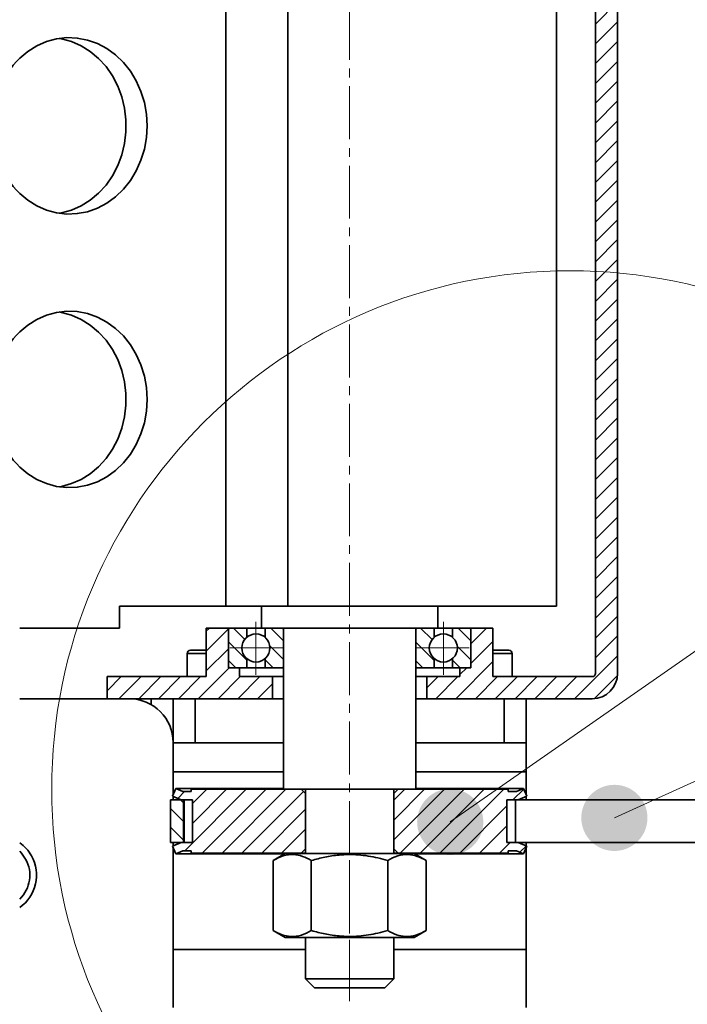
# Model space of a CAD drawing. Header units: millimetres. Extents: x -3920 to 13915, y -406 to 12209.
# Tile 79 of 88: x 9866 to 10017, y 9725 to 9948. Entities that reach past the tile are written whole.
import ezdxf

# ---------------------------------------------------------------- set-up
doc = ezdxf.new("R2010")
doc.units = ezdxf.units.MM
doc.linetypes.add('点画线', pattern=[18, 12, -2, 2, -2])
for name, color, linetype, lineweight in [('中心线层', 1, '点画线', 18), ('几何体', 7, 'Continuous', 35), ('剖面线', 4, 'Continuous', 18), ('剖面线层', 4, 'Continuous', 18), ('粗实线层', 7, 'Continuous', 35), ('细实线层', 7, 'Continuous', 18)]:
    doc.layers.add(name, color=color, linetype=linetype, lineweight=lineweight)
pattern_1 = [(45, (0, 0), (-2.245064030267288, 2.245064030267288), [])]
pattern_2 = [(135, (0, 0), (-2.121320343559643, -2.121320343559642), [])]

# ---------------------------------------------------------------- blocks, each defined once
blk = doc.blocks.new('*X38')
at = {"layer": '细实线层', "lineweight": 18}
h = blk.add_hatch(color=0, dxfattribs=at)
edge = h.paths.add_edge_path(flags=0)
edge.add_arc((0, 0), 7.5, 0, 360)
at = {"layer": '细实线层', "color": 0}
blk.add_line((0, 0), (611.4917928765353, 426.0441337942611), dxfattribs=at)
blk = doc.blocks.new('*X39')
at = {"layer": '细实线层', "lineweight": 18}
h = blk.add_hatch(color=0, dxfattribs=at)
edge = h.paths.add_edge_path(flags=0)
edge.add_arc((0, 0), 7.5, 0, 360)
at = {"layer": '细实线层', "color": 0}
blk.add_line((0, 0), (574.2737452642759, 261.1899219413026), dxfattribs=at)
blk = doc.blocks.new('*X76')
at = {"layer": '细实线层', "color": 0, "linetype": 'ByBlock', "lineweight": -2}
blk.add_circle((0, 0), 7.835634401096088, dxfattribs=at)

msp = doc.modelspace()

# ---------------------------------------------------------------- hatches: boundary and pattern name
at = {"layer": '剖面线'}
h = msp.add_hatch(dxfattribs=at)
h.set_pattern_fill('ANSI31', color=256, style=0, pattern_type=0)
h.set_pattern_definition(pattern_1)
edge = h.paths.add_edge_path(flags=0)
edge.add_line((9967.978140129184, 9809.89501138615), (9967.978140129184, 9800.895011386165))
edge.add_line((9967.978140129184, 9800.895011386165), (9965.478140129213, 9800.895011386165))
edge.add_line((9965.478140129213, 9800.895011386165), (9965.478140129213, 9798.89501138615))
edge.add_line((9965.478140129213, 9798.89501138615), (9957.978140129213, 9798.895011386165))
edge.add_line((9957.978140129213, 9798.895011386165), (9957.978140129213, 9793.89501138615))
edge.add_line((9957.978140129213, 9793.89501138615), (9995.47713028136, 9793.895011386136))
edge.add_arc((9995.477130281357, 9799.63161138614), 5.736600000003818, 270.0000000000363, 359.9999999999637)
edge.add_line((10001.21373028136, 9799.631611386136), (10001.21373028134, 10594.5475719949))
edge.add_arc((9995.477130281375, 10594.54757199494), 5.736599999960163, 359.9999999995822, 450.0000000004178)
edge.add_line((9995.477130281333, 10600.2841719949), (9957.978140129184, 10600.28417199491))
edge.add_line((9957.978140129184, 10600.28417199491), (9957.978140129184, 10595.28417199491))
edge.add_line((9957.978140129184, 10595.28417199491), (9965.478140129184, 10595.28417199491))
edge.add_line((9965.478140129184, 10595.28417199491), (9965.478140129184, 10593.28417199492))
edge.add_line((9965.478140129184, 10593.28417199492), (9967.978140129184, 10593.28417199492))
edge.add_line((9967.978140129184, 10593.28417199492), (9967.978140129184, 10584.28417199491))
edge.add_line((9967.978140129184, 10584.28417199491), (9972.978140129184, 10584.28417199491))
edge.add_line((9972.978140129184, 10584.28417199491), (9972.978140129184, 10595.28417199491))
edge.add_line((9972.978140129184, 10595.28417199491), (9995.47713028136, 10595.28417199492))
edge.add_arc((9995.47713028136, 10594.5475719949), 0.7366000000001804, 359.9999999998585, 450)
edge.add_line((9996.213730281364, 10594.5475719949), (9996.213730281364, 9799.63161138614))
edge.add_arc((9995.477130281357, 9799.63161138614), 0.7366000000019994, 270, 359.9999999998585)
edge.add_line((9995.47713028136, 9798.89501138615), (9972.978140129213, 9798.895011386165))
edge.add_line((9972.978140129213, 9798.895011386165), (9972.978140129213, 9809.89501138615))
edge.add_line((9972.978140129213, 9809.89501138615), (9967.978140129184, 9809.89501138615))
h = msp.add_hatch(dxfattribs=at)
h.set_pattern_fill('ANSI31', color=256, style=0, pattern_type=0)
h.set_pattern_definition(pattern_1)
h.paths.add_polyline_path([(9885.479149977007, 9793.89501138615), (9885.479149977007, 9798.89501138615), (9903.65833497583, 9798.895011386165), (9907.978140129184, 9798.895011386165), (9907.978140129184, 9804.145011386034), (9907.978140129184, 9804.895011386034), (9907.978140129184, 9809.89501138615), (9912.978140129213, 9809.89501138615), (9912.978140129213, 9809.595011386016), (9912.978140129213, 9801.195011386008), (9912.978140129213, 9800.895011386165), (9913.278140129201, 9800.895011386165), (9915.478140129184, 9800.895011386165), (9915.478140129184, 9798.895011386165), (9922.978140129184, 9798.895011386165), (9922.978140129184, 9793.89501138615), (9905.478140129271, 9793.89501138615), (9900.478140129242, 9793.89501138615), (9895.478140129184, 9793.89501138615), (9890.478140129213, 9793.89501138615)], flags=0)
h = msp.add_hatch(dxfattribs=at)
h.set_pattern_fill('ANSI31', color=256, style=0, pattern_type=0)
h.set_pattern_definition(pattern_1)
h.paths.add_polyline_path([(9929.478140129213, 9758.89501138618), (9930.478140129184, 9759.895011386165), (9930.478140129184, 9772.373011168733), (9929.478140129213, 9773.373011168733), (9904.56697042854, 9773.373011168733), (9904.56697042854, 9772.857391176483), (9902.658382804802, 9772.857391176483), (9901.038566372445, 9773.52834111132), (9900.312470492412, 9771.77539059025), (9902.280970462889, 9770.960011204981), (9904.832788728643, 9770.960011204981), (9904.832788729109, 9761.30801134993), (9902.280970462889, 9761.30801134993), (9900.312470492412, 9760.492631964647), (9901.038566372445, 9758.739681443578), (9902.658382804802, 9759.410631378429), (9904.56697042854, 9759.410631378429), (9904.56697042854, 9758.89501138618)], flags=0)
h = msp.add_hatch(dxfattribs=at)
h.set_pattern_fill('ANSI31', color=256, style=0, pattern_type=0)
h.set_pattern_definition(pattern_1)
h.paths.add_polyline_path([(9976.389309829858, 9758.89501138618), (9976.389309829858, 9759.410631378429), (9978.297897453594, 9759.410631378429), (9979.917713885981, 9758.739681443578), (9980.643809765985, 9760.492631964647), (9978.675309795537, 9761.30801134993), (9976.123491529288, 9761.30801134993), (9976.123491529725, 9770.960011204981), (9978.675309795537, 9770.960011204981), (9980.643809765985, 9771.77539059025), (9979.917713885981, 9773.52834111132), (9978.297897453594, 9772.857391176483), (9976.389309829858, 9772.857391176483), (9976.389309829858, 9773.373011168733), (9951.478140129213, 9773.373011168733), (9950.478140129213, 9772.373011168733), (9950.478140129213, 9759.895011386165), (9951.478140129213, 9758.89501138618)], flags=0)
at = {"layer": '剖面线层'}
h = msp.add_hatch(dxfattribs=at)
h.set_pattern_fill('无图案', color=256, style=0, pattern_type=0)
h.set_pattern_definition(pattern_2)
edge = h.paths.add_edge_path(flags=0)
edge.add_line((9925.477746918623, 9801.194994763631), (9925.477746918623, 9809.59498794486))
edge.add_arc((9925.177900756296, 9809.595182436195), 0.2998462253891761, -0.037164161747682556, 83.34974727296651, ccw=False)
edge.add_line((9925.212625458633, 9809.893011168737), (9921.311143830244, 9809.893011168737))
edge.add_line((9921.311143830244, 9809.893011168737), (9921.311143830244, 9807.802356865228))
edge.add_arc((9919.22843998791, 9805.394991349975), 3.183247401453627, 0, 49.13566583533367)
edge.add_arc((9919.228439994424, 9805.39499136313), 3.183247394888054, 310.8643340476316, 360.0000000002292)
edge.add_line((9921.311143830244, 9802.987625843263), (9921.311143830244, 9800.895004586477))
edge.add_line((9921.311143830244, 9800.895004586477), (9925.178293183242, 9800.895004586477))
edge.add_line((9925.178293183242, 9800.895004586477), (9925.477746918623, 9800.895004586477))
edge.add_line((9925.477746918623, 9800.895004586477), (9925.477746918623, 9801.194994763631))
edge.add_arc((9925.177986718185, 9801.194764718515), 0.2997602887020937, 270.0585773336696, 360.0439705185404)
edge.add_line((9925.178293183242, 9800.895004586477), (9925.477746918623, 9800.895004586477))
edge.add_line((9925.477746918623, 9800.895004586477), (9925.477746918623, 9801.194994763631))
edge = h.paths.add_edge_path(flags=0)
edge.add_arc((9919.228440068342, 9805.394991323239), 3.18324745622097, 130.8927925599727, 180.0000000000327)
edge.add_line((9917.144540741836, 9807.801322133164), (9917.144540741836, 9809.895007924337))
edge.add_line((9917.144540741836, 9809.895007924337), (9913.278345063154, 9809.895007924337))
edge.add_line((9913.278345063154, 9809.895007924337), (9912.977937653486, 9809.895007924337))
edge.add_line((9912.977937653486, 9809.895007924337), (9912.977937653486, 9809.59498794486))
edge.add_arc((9913.277749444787, 9809.595196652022), 0.2998118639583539, 89.88617381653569, 180.0398851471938)
edge.add_line((9913.278345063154, 9809.895007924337), (9912.977937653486, 9809.895007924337))
edge.add_line((9912.977937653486, 9809.895007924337), (9912.977937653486, 9809.59498794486))
edge.add_line((9912.977937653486, 9809.59498794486), (9912.977937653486, 9801.194994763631))
edge.add_arc((9913.277698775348, 9801.194765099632), 0.2997612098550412, 179.9561024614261, 270.1235302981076, ccw=False)
edge.add_line((9913.278345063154, 9800.895004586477), (9915.477518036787, 9800.895004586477))
edge.add_line((9915.477518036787, 9800.895004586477), (9917.144540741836, 9800.895004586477))
edge.add_line((9917.144540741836, 9800.895004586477), (9917.144540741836, 9802.988660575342))
edge.add_arc((9919.22844000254, 9805.39499135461), 3.183247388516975, 180, 229.1072084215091)
h = msp.add_hatch(dxfattribs=at)
h.set_pattern_fill('无图案', color=256, style=0, pattern_type=0)
h.set_pattern_definition(pattern_2)
edge = h.paths.add_edge_path(flags=0)
edge.add_line((9955.47843356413, 9801.194994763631), (9955.47843356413, 9809.59498794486))
edge.add_arc((9955.7782797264, 9809.595182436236), 0.2998462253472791, 96.65025272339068, 180.037164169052, ccw=False)
edge.add_line((9955.743555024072, 9809.893011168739), (9959.64503665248, 9809.893011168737))
edge.add_line((9959.64503665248, 9809.893011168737), (9959.64503665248, 9807.802356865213))
edge.add_arc((9961.727740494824, 9805.39499134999), 3.183247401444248, 130.8643340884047, 179.9999999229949)
edge.add_arc((9961.727740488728, 9805.394991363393), 3.183247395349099, 180.000000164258, 229.1356657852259)
edge.add_line((9959.645036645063, 9802.987625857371), (9959.64503665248, 9800.895004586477))
edge.add_line((9959.64503665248, 9800.895004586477), (9955.777887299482, 9800.895004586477))
edge.add_line((9955.777887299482, 9800.895004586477), (9955.47843356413, 9800.895004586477))
edge.add_line((9955.47843356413, 9800.895004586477), (9955.47843356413, 9801.194994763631))
edge.add_arc((9955.77819376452, 9801.194764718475), 0.2997602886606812, 179.9560294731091, 269.9414226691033)
edge.add_line((9955.777887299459, 9800.895004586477), (9955.47843356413, 9800.895004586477))
edge.add_line((9955.47843356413, 9800.895004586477), (9955.47843356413, 9801.194994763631))
edge = h.paths.add_edge_path(flags=0)
edge.add_arc((9961.727740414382, 9805.394991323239), 3.183247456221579, 3.274028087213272e-11, 49.10720744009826)
edge.add_line((9963.811639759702, 9807.801322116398), (9963.811639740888, 9809.895007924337))
edge.add_line((9963.811639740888, 9809.895007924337), (9967.6778354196, 9809.895007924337))
edge.add_line((9967.6778354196, 9809.895007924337), (9967.978242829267, 9809.895007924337))
edge.add_line((9967.978242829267, 9809.895007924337), (9967.978242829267, 9809.59498794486))
edge.add_arc((9967.67843103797, 9809.59519665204), 0.2998118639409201, 359.9601148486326, 450.1138261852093)
edge.add_line((9967.677835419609, 9809.89500792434), (9967.978242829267, 9809.895007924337))
edge.add_line((9967.978242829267, 9809.895007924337), (9967.978242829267, 9809.59498794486))
edge.add_line((9967.978242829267, 9809.59498794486), (9967.978242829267, 9801.194994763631))
edge.add_arc((9967.678481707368, 9801.194765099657), 0.2997612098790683, -90.12353029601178, 0.04389753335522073, ccw=False)
edge.add_line((9967.677835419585, 9800.89500458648), (9965.478662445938, 9800.895004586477))
edge.add_line((9965.478662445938, 9800.895004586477), (9963.811639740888, 9800.895004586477))
edge.add_line((9963.811639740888, 9800.895004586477), (9963.811639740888, 9802.988660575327))
edge.add_arc((9961.727740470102, 9805.394991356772), 3.183247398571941, 310.8927916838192, 359.999999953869)
h = msp.add_hatch(dxfattribs=at)
h.set_pattern_fill('无图案', color=256, style=0, pattern_type=0)
h.set_pattern_definition(pattern_2)
h.paths.add_polyline_path([(9899.848195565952, 9761.310011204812), (9899.848195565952, 9770.960011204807), (9900.478140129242, 9770.960011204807), (9902.280970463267, 9770.960011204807), (9902.848198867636, 9770.960011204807), (9902.848198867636, 9761.310011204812), (9902.280970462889, 9761.30801134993), (9900.478140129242, 9761.310011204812)], flags=0)
h.paths.add_polyline_path([(10083.7781401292, 9761.310011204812), (10083.7781401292, 9770.960011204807), (10084.35137117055, 9770.960011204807), (10086.77814320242, 9770.960011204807), (10086.77814320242, 9761.310011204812), (10084.35137117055, 9761.310011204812)], flags=0)

# ---------------------------------------------------------------- linework, layer by layer
at = {"layer": '中心线层'}
for p, q in [((9940.478140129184, 10706.70646586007), (9940.478140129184, 9725.357077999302)), ((9919.228440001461, 9799.280411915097), (9919.228440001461, 9811.509570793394)), ((9961.727740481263, 9799.280411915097), (9961.727740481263, 9811.509570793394)), ((9925.343019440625, 9805.394991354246), (9913.113860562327, 9805.394991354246)), ((9955.613161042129, 9805.394991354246), (9967.842319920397, 9805.394991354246)), ((9940.477663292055, 9727.2657515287), (9940.477663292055, 9764.688787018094))]:
    msp.add_line(p, q, dxfattribs=at)
at = {"layer": '几何体'}
for p, q in [((9996.213730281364, 10594.5475719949), (9996.213730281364, 9799.63161138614)), ((10001.21373028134, 10594.5475719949), (10001.21373028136, 9799.63161138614)), ((9912.396160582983, 10579.29301116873), (9912.396160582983, 9814.893011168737)), ((9926.487500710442, 9814.893011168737), (9926.487500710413, 10579.29301116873)), ((9987.407642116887, 9814.893011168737), (9987.407642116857, 10579.29301116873)), ((9888.33102951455, 9814.893011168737), (9912.396160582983, 9814.893011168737)), ((9888.33102951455, 9814.893011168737), (9888.33102951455, 9809.893011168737)), ((9912.396160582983, 9814.893011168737), (9926.487500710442, 9814.893011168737)), ((9920.478140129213, 9814.893011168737), (9920.478140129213, 9809.893011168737)), ((9926.487500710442, 9814.893011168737), (9987.407642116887, 9814.893011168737)), ((9960.478140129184, 9809.893011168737), (9960.478140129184, 9814.893011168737)), ((9888.33102951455, 9809.893011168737), (9865.67557952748, 9809.893011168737)), ((9907.978140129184, 9798.895011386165), (9907.978140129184, 9809.89501138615)), ((9912.978140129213, 9809.89501138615), (9907.978140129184, 9809.89501138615)), ((9912.978140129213, 9800.895011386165), (9912.978140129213, 9809.89501138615)), ((9913.278140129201, 9809.89501138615), (9912.978140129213, 9809.89501138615)), ((9912.978140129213, 9801.195011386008), (9912.978140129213, 9809.595011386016)), ((9913.278140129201, 9809.895011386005), (9917.14480679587, 9809.895011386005)), ((9917.144540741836, 9807.801322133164), (9917.144540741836, 9809.895007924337)), ((9920.478140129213, 9809.895011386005), (9917.14480679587, 9809.895011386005)), ((9949.990504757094, 9809.893011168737), (9920.478140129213, 9809.893011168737)), ((9921.311143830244, 9809.893011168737), (9921.311143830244, 9807.802356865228)), ((9925.478140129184, 9809.893011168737), (9925.478140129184, 9773.373011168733)), ((9925.478140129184, 9809.595011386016), (9925.478140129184, 9801.195011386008)), ((9960.478140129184, 9809.893011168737), (9949.990504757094, 9809.893011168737)), ((9955.478140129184, 9773.373011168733), (9955.478140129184, 9809.893011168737)), ((9955.478140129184, 9801.195011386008), (9955.478140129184, 9809.595011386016)), ((9959.64503665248, 9809.893011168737), (9959.64503665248, 9807.802356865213)), ((9963.811473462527, 9809.895011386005), (9960.478140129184, 9809.895011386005)), ((9963.811473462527, 9809.895011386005), (9967.678140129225, 9809.895011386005)), ((9963.811639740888, 9807.801322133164), (9963.811639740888, 9809.895007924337)), ((9967.978140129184, 9809.89501138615), (9967.678140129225, 9809.89501138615)), ((9967.978140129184, 9809.89501138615), (9967.978140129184, 9800.895011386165)), ((9972.978140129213, 9809.89501138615), (9967.978140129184, 9809.89501138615)), ((9967.978140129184, 9809.595011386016), (9967.978140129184, 9801.195011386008)), ((9972.978140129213, 9809.89501138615), (9972.978140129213, 9798.895011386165)), ((9903.65833497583, 9804.145011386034), (9903.65833497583, 9798.895011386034)), ((9907.978140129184, 9804.145011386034), (9903.65833497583, 9804.145011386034)), ((9904.40833497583, 9804.895011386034), (9907.978140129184, 9804.895011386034)), ((9972.978140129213, 9804.895011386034), (9976.547945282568, 9804.895011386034)), ((9977.297945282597, 9804.145011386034), (9972.978140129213, 9804.145011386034)), ((9977.297945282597, 9798.895011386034), (9977.297945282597, 9804.145011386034)), ((9917.144540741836, 9800.895004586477), (9917.144540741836, 9802.988660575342)), ((9921.311143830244, 9802.987625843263), (9921.311143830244, 9800.895004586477)), ((9959.64503665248, 9802.987625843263), (9959.64503665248, 9800.895004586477)), ((9963.811639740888, 9800.895004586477), (9963.811639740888, 9802.988660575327)), ((9915.478140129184, 9800.895011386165), (9912.978140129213, 9800.895011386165)), ((9915.478140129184, 9800.895011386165), (9917.14480679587, 9800.895011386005)), ((9915.478140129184, 9798.895011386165), (9915.478140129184, 9800.895011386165)), ((9921.311473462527, 9800.895011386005), (9917.14480679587, 9800.895011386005)), ((9925.178140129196, 9800.895011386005), (9921.311473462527, 9800.895011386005)), ((9925.478140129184, 9800.895011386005), (9925.178140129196, 9800.895011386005)), ((9955.778140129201, 9800.895011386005), (9955.478140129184, 9800.895011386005)), ((9959.64480679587, 9800.895011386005), (9955.778140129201, 9800.895011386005)), ((9963.811473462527, 9800.895011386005), (9959.64480679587, 9800.895011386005)), ((9967.678140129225, 9800.895011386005), (9963.811473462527, 9800.895011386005)), ((9965.478140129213, 9800.895011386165), (9965.478140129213, 9798.89501138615)), ((9967.978140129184, 9800.895011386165), (9965.478140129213, 9800.895011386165)), ((9885.479149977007, 9798.89501138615), (9885.479149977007, 9793.89501138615)), ((9907.978140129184, 9798.895011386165), (9885.479149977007, 9798.89501138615)), ((9922.978140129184, 9798.895011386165), (9915.478140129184, 9798.895011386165)), ((9922.978140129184, 9798.895011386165), (9922.978140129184, 9793.89501138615)), ((9925.478140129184, 9798.895011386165), (9922.978140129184, 9798.895011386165)), ((9957.978140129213, 9798.895011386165), (9955.478140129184, 9798.895011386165)), ((9957.978140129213, 9793.89501138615), (9957.978140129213, 9798.895011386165)), ((9965.478140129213, 9798.89501138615), (9957.978140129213, 9798.895011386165)), ((9995.47713028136, 9798.89501138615), (9972.978140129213, 9798.895011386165)), ((9885.479149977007, 9793.895011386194), (9865.67557952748, 9793.895011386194)), ((9922.978140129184, 9793.89501138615), (9885.479149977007, 9793.89501138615)), ((9895.478140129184, 9793.895011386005), (9895.478140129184, 9792.555265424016)), ((9900.478140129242, 9793.895011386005), (9900.478140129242, 9783.89501138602)), ((9900.478140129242, 9793.895011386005), (9905.478140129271, 9793.895011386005)), ((9905.478140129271, 9783.89501138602), (9905.478140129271, 9793.895011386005)), ((9922.978140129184, 9793.89501138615), (9925.478140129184, 9793.89501138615)), ((9955.478140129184, 9793.89501138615), (9957.978140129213, 9793.89501138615)), ((9995.47713028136, 9793.895011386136), (9957.978140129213, 9793.89501138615)), ((9975.478140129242, 9793.895011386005), (9975.478140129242, 9783.89501138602)), ((9975.478140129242, 9793.895011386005), (9980.478140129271, 9793.895011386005)), ((9980.478140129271, 9783.89501138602), (9980.478140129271, 9793.895011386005)), ((9900.478140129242, 9783.89501138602), (9905.478140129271, 9783.89501138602)), ((9900.478140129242, 9783.89501138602), (9900.478140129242, 9777.315212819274)), ((9905.478140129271, 9783.89501138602), (9925.478140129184, 9783.89501138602)), ((9955.478140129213, 9783.89501138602), (9975.478140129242, 9783.89501138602)), ((9975.478140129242, 9783.89501138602), (9980.478140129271, 9783.89501138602)), ((9980.478140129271, 9777.315212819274), (9980.478140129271, 9783.89501138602)), ((9900.478140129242, 9777.315212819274), (9900.478140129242, 9772.175352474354)), ((9925.478140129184, 9777.315212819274), (9900.478140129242, 9777.315212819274)), ((9980.478140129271, 9777.315212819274), (9955.478140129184, 9777.315212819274)), ((9980.478140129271, 9772.175352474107), (9980.478140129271, 9777.315212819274)), ((9900.312470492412, 9771.77539059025), (9901.038566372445, 9773.52834111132)), ((9925.478140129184, 9773.52834111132), (9901.038566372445, 9773.52834111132)), ((9901.038566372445, 9773.52834111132), (9902.658382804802, 9772.857391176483)), ((9902.658382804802, 9772.857391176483), (9904.56697042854, 9772.857391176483)), ((9904.56697042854, 9772.857391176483), (9904.56697042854, 9773.373011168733)), ((9904.56697042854, 9773.373011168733), (9925.478140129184, 9773.373011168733)), ((9925.478140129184, 9773.373011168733), (9955.478140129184, 9773.373011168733)), ((9930.478140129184, 9772.373011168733), (9929.478140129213, 9773.373011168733)), ((9930.478140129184, 9773.373011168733), (9930.478140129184, 9758.78776614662)), ((9951.478140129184, 9773.373011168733), (9950.478140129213, 9772.373011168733)), ((9950.478140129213, 9758.78776614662), (9950.478140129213, 9773.373011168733)), ((9979.917713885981, 9773.52834111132), (9955.478140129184, 9773.52834111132)), ((9955.478140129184, 9773.373011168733), (9976.389309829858, 9773.373011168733)), ((9976.389309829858, 9773.373011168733), (9976.389309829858, 9772.857391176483)), ((9976.389309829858, 9772.857391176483), (9978.297897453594, 9772.857391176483)), ((9978.297897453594, 9772.857391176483), (9979.917713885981, 9773.52834111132)), ((9979.917713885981, 9773.52834111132), (9980.643809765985, 9771.77539059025)), ((9899.848195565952, 9761.310011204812), (9899.848195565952, 9770.960011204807)), ((9899.848195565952, 9770.960011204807), (9902.848198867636, 9770.960011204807)), ((9902.280970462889, 9770.960011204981), (9900.312470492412, 9771.77539059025)), ((9900.478140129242, 9771.706767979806), (9900.478140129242, 9770.960011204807)), ((9902.848198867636, 9761.310011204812), (9902.848198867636, 9770.960011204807)), ((9902.848198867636, 9770.960011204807), (9904.832788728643, 9770.960011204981)), ((9902.940062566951, 9770.960011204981), (9902.940062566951, 9761.30801134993)), ((9904.832788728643, 9770.960011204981), (9904.832788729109, 9761.30801134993)), ((9930.478140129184, 9759.895011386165), (9930.478140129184, 9772.373011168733)), ((9950.478140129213, 9772.373011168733), (9950.478140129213, 9759.895011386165)), ((9976.123491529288, 9761.30801134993), (9976.123491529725, 9770.960011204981)), ((9978.675309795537, 9770.960011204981), (9976.123491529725, 9770.960011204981)), ((9978.074844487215, 9761.30801134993), (9978.074844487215, 9770.960011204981)), ((9980.643809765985, 9771.77539059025), (9978.675309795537, 9770.960011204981)), ((9978.675309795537, 9770.960011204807), (10036.60490908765, 9770.960011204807)), ((9980.478140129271, 9770.960011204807), (9980.478140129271, 9771.70676797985)), ((9899.848195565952, 9761.310011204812), (9902.848198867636, 9761.310011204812)), ((9900.312470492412, 9760.492631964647), (9902.280970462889, 9761.30801134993)), ((9901.038566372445, 9758.739681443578), (9900.312470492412, 9760.492631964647)), ((9900.478140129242, 9761.310011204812), (9900.478140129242, 9760.561254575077)), ((9900.478140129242, 9760.092670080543), (9900.478140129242, 9737.054608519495)), ((9902.658382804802, 9759.410631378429), (9901.038566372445, 9758.739681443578)), ((9902.280970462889, 9761.30801134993), (9904.832788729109, 9761.30801134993)), ((9904.56697042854, 9759.410631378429), (9902.658382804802, 9759.410631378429)), ((9902.848198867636, 9761.310011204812), (9902.940062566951, 9761.310011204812)), ((9904.56697042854, 9758.89501138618), (9904.56697042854, 9759.410631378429)), ((9929.478140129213, 9758.89501138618), (9930.478140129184, 9759.895011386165)), ((9950.478140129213, 9759.895011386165), (9951.478140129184, 9758.89501138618)), ((9976.123491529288, 9761.30801134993), (9978.675309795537, 9761.30801134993)), ((9976.389309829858, 9759.410631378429), (9976.389309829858, 9758.89501138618)), ((9978.297897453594, 9759.410631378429), (9976.389309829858, 9759.410631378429)), ((9978.074844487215, 9761.310011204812), (10037.17640907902, 9761.310011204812)), ((9979.917713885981, 9758.739681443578), (9978.297897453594, 9759.410631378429)), ((9978.675309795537, 9761.30801134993), (9980.643809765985, 9760.492631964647)), ((9980.643809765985, 9760.492631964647), (9979.917713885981, 9758.739681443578)), ((9980.478140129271, 9760.561254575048), (9980.478140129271, 9761.310011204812)), ((9980.478140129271, 9737.054608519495), (9980.478140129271, 9760.09267008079)), ((9925.584100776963, 9758.739681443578), (9901.038566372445, 9758.739681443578)), ((9929.478140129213, 9758.89501138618), (9904.56697042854, 9758.89501138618)), ((9925.853067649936, 9758.78776614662), (9923.157030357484, 9757.231488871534)), ((9923.157030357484, 9741.344019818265), (9923.157030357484, 9757.231518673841)), ((9925.478108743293, 9758.678486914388), (9925.853140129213, 9758.89501138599)), ((9930.478140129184, 9758.89501138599), (9925.853140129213, 9758.89501138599)), ((9931.786829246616, 9741.344019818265), (9931.786829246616, 9757.231518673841)), ((9949.107462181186, 9741.344019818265), (9949.107462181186, 9757.231518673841)), ((9955.103140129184, 9758.89501138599), (9950.478140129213, 9758.89501138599)), ((9976.389309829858, 9758.89501138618), (9951.478140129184, 9758.89501138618)), ((9955.103140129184, 9758.89501138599), (9955.478171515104, 9758.678486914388)), ((9957.798296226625, 9757.231488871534), (9955.103212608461, 9758.78776614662)), ((9979.917713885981, 9758.739681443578), (9955.372179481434, 9758.739681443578)), ((9957.798296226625, 9741.344019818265), (9957.798296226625, 9757.231518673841)), ((9923.157030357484, 9741.344019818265), (9925.853067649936, 9739.787772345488)), ((9955.103212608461, 9739.787772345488), (9925.853067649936, 9739.787772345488)), ((9930.478140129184, 9739.787772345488), (9930.478140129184, 9730.373011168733)), ((9950.478140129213, 9730.373011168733), (9950.478140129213, 9739.787772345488)), ((9955.103212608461, 9739.787772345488), (9957.798296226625, 9741.344019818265)), ((9900.478140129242, 9737.054608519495), (9900.478140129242, 9723.89501138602)), ((9930.478140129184, 9737.054608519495), (9900.478140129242, 9737.054608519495)), ((9980.478140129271, 9737.054608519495), (9950.478140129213, 9737.054608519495)), ((9980.478140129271, 9723.89501138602), (9980.478140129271, 9737.054608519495)), ((9930.478140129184, 9730.373011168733), (9932.478140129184, 9728.373011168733)), ((9930.478140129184, 9730.373011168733), (9950.478140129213, 9730.373011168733)), ((9948.478140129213, 9728.373011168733), (9932.478140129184, 9728.373011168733)), ((9948.478140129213, 9728.373011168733), (9950.478140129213, 9730.373011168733))]:
    msp.add_line(p, q, dxfattribs=at)
for points in [[(9894.55942003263, 9923.738434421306), (9894.402445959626, 9926.404173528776), (9893.93432494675, 9929.022342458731), (9893.16341062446, 9931.546219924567), (9892.103459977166, 9933.930767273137), (9890.773387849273, 9936.133432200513), (9889.196929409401, 9938.114908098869), (9887.402216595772, 9939.839835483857), (9885.421276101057, 9941.277432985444), (9883.28945785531, 9942.402046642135), (9881.044804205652, 9943.193607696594), (9878.72737104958, 9943.637990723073), (9876.378513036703, 9943.72726569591), (9874.040145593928, 9943.459839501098), (9871.753996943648, 9942.840484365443), (9869.560863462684, 9941.880252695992), (9867.499881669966, 9940.596279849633), (9865.67557952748, 9939.076262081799)], [(9874.588292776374, 9943.554876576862), (9875.136439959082, 9943.459839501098), (9877.422588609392, 9942.840484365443), (9879.615722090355, 9941.880252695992), (9881.676703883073, 9940.596279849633), (9883.568755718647, 9939.011478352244), (9885.258113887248, 9937.154129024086), (9886.714631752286, 9935.057376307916), (9887.912317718, 9932.758636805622), (9888.82979904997, 9930.298931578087), (9889.450703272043, 9927.722154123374), (9889.763950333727, 9925.074287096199), (9889.763950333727, 9922.402581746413), (9889.450703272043, 9919.754714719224), (9888.82979904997, 9917.17793726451), (9887.912317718, 9914.718232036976), (9886.714631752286, 9912.419492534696), (9885.258113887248, 9910.322739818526), (9883.568755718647, 9908.465390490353), (9881.676703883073, 9906.880588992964), (9879.615722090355, 9905.59661614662), (9877.422588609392, 9904.63638447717), (9875.136439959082, 9904.0170293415), (9874.588292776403, 9903.92199226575)], [(9865.675579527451, 9908.40060676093), (9867.499881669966, 9906.880588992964), (9869.560863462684, 9905.59661614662), (9871.753996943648, 9904.63638447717), (9874.040145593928, 9904.0170293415), (9876.378513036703, 9903.749603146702), (9878.72737104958, 9903.838878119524), (9881.044804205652, 9904.283261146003), (9883.28945785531, 9905.074822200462), (9885.421276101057, 9906.199435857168), (9887.402216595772, 9907.637033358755), (9889.196929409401, 9909.361960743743), (9890.773387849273, 9911.343436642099), (9892.103459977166, 9913.54610156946), (9893.16341062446, 9915.93064891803), (9893.93432494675, 9918.45452638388), (9894.402445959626, 9921.072695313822), (9894.55942003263, 9923.738434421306)], [(9894.55942003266, 9861.738434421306), (9894.402445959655, 9864.404173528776), (9893.934324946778, 9867.022342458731), (9893.16341062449, 9869.546219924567), (9892.103459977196, 9871.930767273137), (9890.773387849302, 9874.133432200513), (9889.19692940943, 9876.114908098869), (9887.402216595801, 9877.839835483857), (9885.421276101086, 9879.277432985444), (9883.289457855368, 9880.402046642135), (9881.044804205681, 9881.193607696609), (9878.727371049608, 9881.637990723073), (9876.378513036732, 9881.72726569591), (9874.040145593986, 9881.459839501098), (9871.753996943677, 9880.840484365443), (9869.560863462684, 9879.880252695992), (9867.499881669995, 9878.596279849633), (9865.67557952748, 9877.07626208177)], [(9874.58829277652, 9881.554876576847), (9875.136439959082, 9881.459839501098), (9877.422588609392, 9880.840484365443), (9879.615722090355, 9879.880252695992), (9881.676703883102, 9878.596279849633), (9883.568755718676, 9877.011478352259), (9885.258113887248, 9875.154129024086), (9886.714631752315, 9873.057376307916), (9887.91231771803, 9870.758636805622), (9888.82979905, 9868.298931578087), (9889.450703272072, 9865.722154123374), (9889.763950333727, 9863.074287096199), (9889.763950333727, 9860.402581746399), (9889.450703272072, 9857.754714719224), (9888.82979905, 9855.17793726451), (9887.91231771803, 9852.71823203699), (9886.714631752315, 9850.419492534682), (9885.258113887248, 9848.322739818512), (9883.568755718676, 9846.465390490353), (9881.676703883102, 9844.880588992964), (9879.615722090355, 9843.59661614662), (9877.422588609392, 9842.63638447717), (9875.136439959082, 9842.0170293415), (9874.58829277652, 9841.921992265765)], [(9865.675579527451, 9846.400606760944), (9867.499881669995, 9844.880588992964), (9869.560863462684, 9843.59661614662), (9871.753996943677, 9842.63638447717), (9874.040145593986, 9842.0170293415), (9876.378513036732, 9841.749603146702), (9878.727371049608, 9841.838878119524), (9881.044804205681, 9842.283261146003), (9883.289457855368, 9843.074822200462), (9885.421276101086, 9844.199435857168), (9887.402216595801, 9845.637033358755), (9889.19692940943, 9847.361960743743), (9890.773387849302, 9849.343436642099), (9892.103459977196, 9851.54610156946), (9893.16341062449, 9853.93064891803), (9893.934324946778, 9856.45452638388), (9894.402445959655, 9859.072695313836), (9894.55942003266, 9861.738434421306)], [(9867.027009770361, 9757.550460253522), (9866.088087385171, 9758.872811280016), (9865.67557952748, 9759.302101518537)]]:
    msp.add_lwpolyline(points, dxfattribs=at)
for centre, radius, start, end in [((9881.000100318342, 9923.738434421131), 21.68155655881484, 134.975134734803, 225.0248652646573), ((9881.000100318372, 9861.738434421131), 21.68155655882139, 134.9751347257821, 225.0248652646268), ((9913.278140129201, 9809.595011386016), 0.3000000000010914, 90, 180), ((9925.178140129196, 9809.595011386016), 0.2999999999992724, 359.9999999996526, 83.38001224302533), ((9955.778140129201, 9809.595011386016), 0.3000000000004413, 96.61998775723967, 179.9999999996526), ((9955.778279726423, 9809.595182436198), 0.2998462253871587, 96.65025272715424, 180.0371641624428), ((9967.678140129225, 9809.595011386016), 0.3000000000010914, 0, 90), ((9904.40833497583, 9804.145011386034), 0.75, 90, 180), ((9976.547945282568, 9804.145011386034), 0.75, 0, 90), ((9913.278140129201, 9801.195011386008), 0.2999999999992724, 180, 270), ((9925.178140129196, 9801.195011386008), 0.2999999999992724, 270, 0), ((9955.778140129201, 9801.195011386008), 0.2999999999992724, 180, 270), ((9967.678140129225, 9801.195011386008), 0.3000000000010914, 270, 0), ((9995.47713028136, 9799.63161138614), 0.7366000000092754, 269.9999999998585, 359.999999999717), ((9995.47713028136, 9799.63161138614), 5.736600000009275, 269.9999999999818, 359.9999999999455), ((9890.478140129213, 9783.895011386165), 10.00000000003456, 1.042204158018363e-11, 89.99999999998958), ((9860.478140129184, 9753.895011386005), 9.00000000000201, 29.16938654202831, 54.72557518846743), ((9860.478140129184, 9753.895011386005), 9.000000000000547, 305.2744248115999, 29.16938654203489), ((9860.478140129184, 9753.895011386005), 7.500000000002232, 313.8674143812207, 29.16938654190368)]:
    msp.add_arc(centre, radius, start, end, dxfattribs=at)
for points, knots in [([(9923.157030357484, 9757.231518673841), (9923.892903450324, 9757.616664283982), (9925.335867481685, 9758.371891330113), (9927.67368586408, 9758.696350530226), (9929.874838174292, 9758.240645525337), (9931.133573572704, 9757.57629948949), (9931.786829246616, 9757.231518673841)], [0, 0, 0, 0, 2.484699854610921, 4.872215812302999, 6.92350332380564, 9.136649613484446, 9.136649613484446, 9.136649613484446, 9.136649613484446]), ([(9931.786829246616, 9757.231518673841), (9932.815570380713, 9757.505804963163), (9934.881852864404, 9758.056723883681), (9938.449233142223, 9758.582762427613), (9942.499184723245, 9758.614264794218), (9946.190506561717, 9758.025319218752), (9948.372274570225, 9757.431587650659), (9949.107462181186, 9757.231518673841)], [0, 0, 0, 0, 3.193993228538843, 6.415309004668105, 10.79720598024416, 15.29706259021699, 17.58400000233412, 17.58400000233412, 17.58400000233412, 17.58400000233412]), ([(9949.107462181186, 9757.231518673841), (9949.848859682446, 9757.616694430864), (9951.303209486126, 9758.372267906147), (9953.655805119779, 9758.696203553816), (9955.871495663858, 9758.241076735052), (9957.140184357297, 9757.576340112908), (9957.798296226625, 9757.231518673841)], [0, 0, 0, 0, 2.499453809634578, 4.903011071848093, 6.968306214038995, 9.1943901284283, 9.1943901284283, 9.1943901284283, 9.1943901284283]), ([(9931.786829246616, 9741.344019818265), (9931.050957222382, 9740.95886151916), (9929.607998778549, 9740.203611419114), (9927.27017395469, 9739.879161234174), (9925.069014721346, 9740.334857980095), (9923.810284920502, 9740.999226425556), (9923.157030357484, 9741.344019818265)], [0, 0, 0, 0, 2.484712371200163, 4.872228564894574, 6.923516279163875, 9.136675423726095, 9.136675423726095, 9.136675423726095, 9.136675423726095]), ([(9949.107462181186, 9741.344019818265), (9948.372263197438, 9741.143934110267), (9946.22666980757, 9740.560007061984), (9942.537487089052, 9739.964834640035), (9938.496102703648, 9739.98708551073), (9934.891450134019, 9740.51675827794), (9932.825033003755, 9741.06737862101), (9931.786829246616, 9741.344019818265)], [0, 0, 0, 0, 2.286949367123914, 6.674197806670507, 11.16864649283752, 14.36080970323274, 17.58398878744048, 17.58398878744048, 17.58398878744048, 17.58398878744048]), ([(9957.798296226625, 9741.344019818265), (9957.05690063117, 9740.958837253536), (9955.60227696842, 9740.203106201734), (9953.249604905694, 9739.879243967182), (9951.033984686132, 9740.334592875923), (9949.765574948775, 9740.999192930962), (9949.107462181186, 9741.344019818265)], [0, 0, 0, 0, 2.49946795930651, 4.903974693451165, 6.968333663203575, 9.194431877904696, 9.194431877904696, 9.194431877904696, 9.194431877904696])]:
    msp.add_open_spline(points, degree=3, knots=knots, dxfattribs=at)
at = {"layer": '粗实线层'}
msp.add_line((9925.853067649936, 9758.78776614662), (9955.103212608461, 9758.78776614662), dxfattribs=at)
for centre in [(9919.228440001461, 9805.394991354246), (9961.727740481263, 9805.394991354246)]:
    msp.add_circle(centre, 3.183247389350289, dxfattribs=at)

# ---------------------------------------------------------------- block references
at = {"layer": '细实线层'}
for name, p in [('*X38', (9963.280132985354, 9765.968906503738)), ('*X39', (10000.49818059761, 9766.88223282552))]:
    msp.add_blockref(name, p, dxfattribs=at)
at = {"layer": '细实线层', "xscale": 15, "yscale": 15, "zscale": 15}
msp.add_blockref('*X76', (9990.460842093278, 9773.373011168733), dxfattribs=at)

doc.saveas('drawing.dxf')
